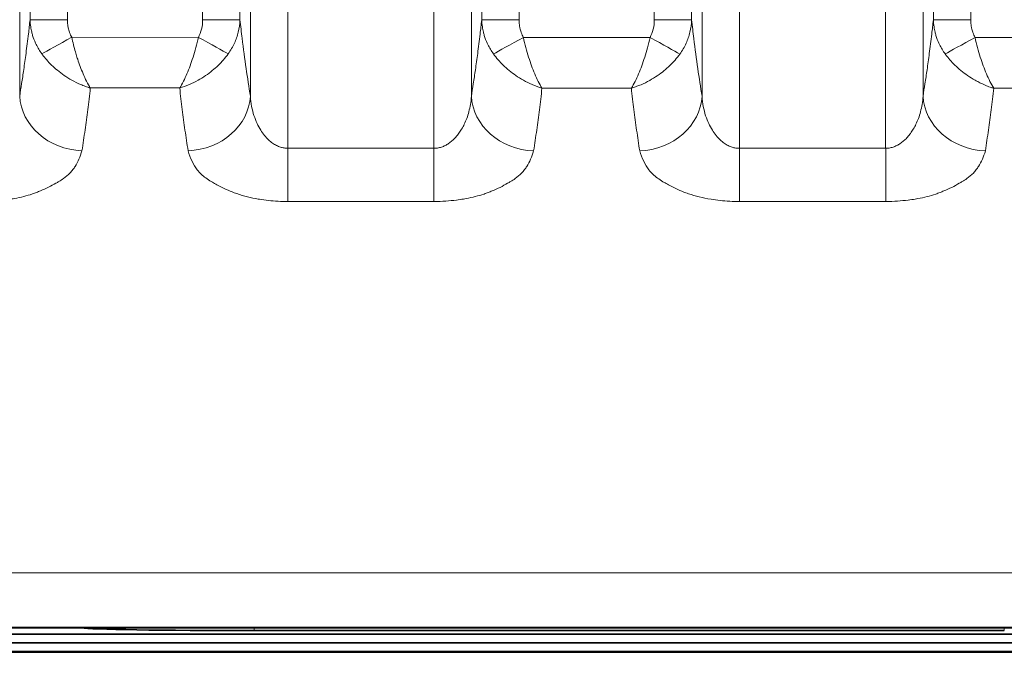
# Model space of a CAD drawing. Header units: millimetres. Extents: x 5 to 415, y 5 to 292.
# Tile 153 of 199: x 363.32 to 371.19, y 138.39 to 143.67. Entities that reach past the tile are written whole.
import ezdxf

# ---------------------------------------------------------------- set-up
doc = ezdxf.new("R2010")
doc.units = ezdxf.units.MM
for name, color, linetype, lineweight in [('Bemaßung (ISO)', 7, 'Continuous', 25), ('Sichtbar (ISO)', 7, 'Continuous', 35), ('Sichtbar schmal (ISO)', 7, 'Continuous', 18)]:
    doc.layers.add(name, color=color, linetype=linetype, lineweight=lineweight)
doc.styles.add('Notiztext (ISO)', font='isocpeur.ttf')
doc.dimstyles.new('Standard (ISO)', dxfattribs={"dimtxt": 3.5, "dimasz": 2.5, "dimexe": 2, "dimexo": 0, "dimgap": 0.762, "dimtad": 1, "dimtoh": 1, "dimdec": 8, "dimdsep": 46, "dimtxsty": 'Notiztext (ISO)', "dimcen": 0.09, "dimdle": 10, "dimclrd": 256, "dimclre": 256, "dimclrt": 256, "dimadec": 6, "dimazin": 2, "dimtfac": 0.514286, "dimtdec": 3, "dimtmove": 0, "dimatfit": 3, "dimfxl": 1, "dimtolj": 1, "dimlwd": -1, "dimlwe": -1, "dimarcsym": 0})

# ---------------------------------------------------------------- blocks, each defined once
blk = doc.blocks.new('*D10')
at = {"layer": 'Bemaßung (ISO)', "transparency": 16777216}
for p, q in [((283.6925, 148.9682), (283.6925, 123.4255)), ((378.6925, 148.9682), (378.6925, 123.4255)), ((286.1925, 125.4255), (376.1925, 125.4255))]:
    blk.add_line(p, q, dxfattribs=at)
for points in [[(286.1925, 125.8422), (286.1925, 125.0088), (283.6925, 125.4255)], [(376.1925, 125.8422), (376.1925, 125.0088), (378.6925, 125.4255)]]:
    blk.add_solid(points, dxfattribs=at)
at = {"layer": 'Defpoints', "color": 0, "transparency": 16777216}
for p in [(283.6925, 148.9682), (378.6925, 148.9682), (378.6925, 125.4255)]:
    blk.add_point(p, dxfattribs=at)
at = {"layer": 'Bemaßung (ISO)', "transparency": 16777216, "insert": (329.0925, 129.6875), "char_height": 3.5, "attachment_point": 1, "style": 'Notiztext (ISO)'}
blk.add_mtext('\\A1;95', dxfattribs=at)

msp = doc.modelspace()

# ---------------------------------------------------------------- linework, layer by layer
at = {"layer": 'Sichtbar (ISO)'}
for p, q in [((358.26780473, 138.80769203), (378.1172536, 138.80769203)), ((365.19237099, 138.7853986), (371.19269356, 138.7853986)), ((358.41749471, 138.75624853), (377.96758422, 138.75624854)), ((378.11727323, 138.68899759), (358.26777333, 138.68899759)), ((379.84253946, 138.61792121), (336.69253235, 138.61791885))]:
    msp.add_line(p, q, dxfattribs=at)
msp.add_ellipse((365.19253235, 138.8094866), major_axis=(-1.38, 0), ratio=0.0174550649, start_param=0.0745695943, end_param=1.5706794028, dxfattribs=at)
msp.add_open_spline([(331.19253342, 138.61267006), (339.30086681, 138.61266948), (347.40920021, 138.61267296), (363.62586693, 138.61268002), (371.73420026, 138.61267461), (379.84253359, 138.61268686)], degree=3, knots=[-4.8650107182, -4.8650107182, -4.8650107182, -4.8650107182, -2.4325106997, -2.4325106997, -0.0000107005, -0.0000107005, -0.0000107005, -0.0000107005], dxfattribs=at)
at = {"layer": 'Sichtbar schmal (ISO)'}
for p, q in [((365.46046975, 163.62427926), (365.46047747, 142.64148762)), ((366.6306561, 163.62427936), (366.63064825, 142.64133923)), ((369.07341468, 163.6242789), (369.07338283, 142.64082371)), ((370.24360667, 163.62427934), (370.24364624, 142.64092924)), ((363.31656399, 143.05805632), (363.31656423, 163.20860289)), ((365.16161072, 163.20860142), (365.16161098, 143.0579988)), ((366.92951456, 143.05747013), (366.9295148, 163.20860289)), ((368.77456129, 163.20860142), (368.77456155, 143.0571966)), ((370.54246513, 143.05760013), (370.54246537, 163.20860289)), ((363.39937929, 162.62695469), (363.39937926, 143.66895603)), ((363.69823771, 162.62695444), (363.69823774, 143.66895602)), ((364.77993749, 143.66888617), (364.77993812, 162.62695444)), ((365.07879568, 143.66888587), (365.07879567, 162.62695349)), ((367.01232986, 162.62695469), (367.01232983, 143.66806244)), ((367.31118828, 162.62695444), (367.31118831, 143.66806242)), ((368.39288793, 143.66778845), (368.39288869, 162.62695444)), ((368.69174624, 143.66778813), (368.69174624, 162.62695349)), ((370.62528043, 162.62695469), (370.6252804, 143.66827601)), ((370.92413885, 162.62695444), (370.92413888, 143.668276)), ((363.69823774, 143.66895602), (363.39937929, 143.66895602)), ((365.07879567, 143.66888617), (364.77993749, 143.66888617)), ((367.31118831, 143.66806242), (367.01232986, 143.66806242)), ((368.69174624, 143.66778844), (368.39288793, 143.66778844)), ((370.92413888, 143.668276), (370.62528043, 143.668276)), ((363.7325393, 143.52813116), (364.7456054, 143.52800632)), ((367.34545168, 143.5273222), (368.35855482, 143.52692442)), ((370.95851338, 143.52732349), (371.97158891, 143.52823202)), ((363.88150228, 143.12323434), (364.59660561, 143.12314623)), ((367.49431011, 143.12234164), (368.20944752, 143.12204057)), ((371.10784461, 143.122525), (371.82291903, 143.1232169)), ((365.4604785, 142.64148762), (365.4604245, 142.21533289)), ((366.63064825, 142.64133923), (365.46047747, 142.64148762)), ((366.63064664, 142.64133923), (366.63059264, 142.2152002)), ((369.07337145, 142.64082315), (369.07341009, 142.21465854)), ((370.24364624, 142.64092786), (369.07337523, 142.64082318)), ((370.24366697, 142.6409288), (370.2437056, 142.2147721)), ((365.4604861, 142.21533383), (366.63060884, 142.2152013)), ((369.07338007, 142.21465932), (370.24375429, 142.21477208)), ((365.19237099, 138.7853986), (365.19237446, 138.80769203)), ((371.19269008, 138.80769203), (371.19269356, 138.7853986))]:
    msp.add_line(p, q, dxfattribs=at)
for centre, major_axis, ratio, start_param, end_param in [((364.56480317, 143.6957549), (0.0560378, -0.26560844), 0.7820076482, 0.7345321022, 1.3073058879), ((368.17847432, 143.69437055), (0.05519355, -0.2651838), 0.7812996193, 0.7367042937, 1.3104901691), ((363.73238575, 143.52841255), (-0.26242648, -0.14536936), 0.0010685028, 0.4280202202, 1.5707895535), ((364.74559175, 143.52798228), (-0.26244984, 0.1453275), 0.0000921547, 3.5697888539, 4.7123779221), ((367.34534504, 143.5275195), (0.26248326, 0.14526697), 0.0007475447, 3.5693928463, 4.7123813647), ((368.35854268, 143.52690008), (-0.26244042, 0.14534451), 0.000090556, 3.5697240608, 4.7123824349), ((370.95836987, 143.52758374), (-0.26233191, -0.14553997), 0.0009906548, 0.4283401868, 1.5707937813), ((363.8146614, 143.0580565), (-0.49393397, 0.07764815), 0.871256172, 0.1785127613, 1.7068766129), ((364.66351363, 143.05799913), (0.49393284, 0.07765532), 0.8712729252, 4.5761747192, 6.1046589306), ((367.42761197, 143.0574703), (-0.49392651, 0.07769559), 0.8713843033, 0.1785964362, 1.7067534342), ((368.2764642, 143.05719696), (0.49392554, 0.07770174), 0.8713983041, 4.5758802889, 6.1045769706), ((371.04056254, 143.05760027), (-0.49392665, 0.07769469), 0.8713820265, 0.1785947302, 1.7077504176)]:
    msp.add_ellipse(centre, major_axis=major_axis, ratio=ratio, start_param=start_param, end_param=end_param, dxfattribs=at)
for points, knots in [([(363.39937929, 143.66895604), (363.39527693, 143.63032565), (363.39107045, 143.59282374), (363.38677378, 143.55633769), (363.38041959, 143.50237972), (363.37386817, 143.45064347), (363.36716755, 143.40058058), (363.36119073, 143.35592548), (363.3550952, 143.31260174), (363.34891197, 143.27017026), (363.34336479, 143.23210351), (363.33774703, 143.1947549), (363.33207872, 143.15779662), (363.32694383, 143.12431636), (363.32176746, 143.09115641), (363.31656399, 143.05805647)], [0.00000001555, 0.00000001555, 0.00000001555, 0.00000001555, 0.16519448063, 0.16519448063, 0.16519448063, 0.40949492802, 0.40949492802, 0.40949492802, 0.62740606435, 0.62740606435, 0.62740606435, 0.82290173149, 0.82290173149, 0.82290173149, 1, 1, 1, 1]), ([(363.39937921, 143.66895603), (363.40002132, 143.64965364), (363.40183286, 143.63040343), (363.40472604, 143.61158504), (363.40686198, 143.59769209), (363.40958364, 143.58403487), (363.41280036, 143.57075882), (363.41501368, 143.56162398), (363.41745893, 143.55267072), (363.42013348, 143.54384459), (363.42661108, 143.52246828), (363.43439834, 143.50182865), (363.44385871, 143.48122987), (363.44531292, 143.47806352), (363.44680721, 143.47489875), (363.44834136, 143.47173759), (363.46090856, 143.44584253), (363.47620732, 143.4202261), (363.49369743, 143.39604067)], [0.00000006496, 0.00000006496, 0.00000006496, 0.00000006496, 0.19176209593, 0.19176209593, 0.19176209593, 0.33333333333, 0.33333333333, 0.33333333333, 0.4307440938, 0.4307440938, 0.4307440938, 0.66666666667, 0.66666666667, 0.66666666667, 0.70293153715, 0.70293153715, 0.70293153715, 1, 1, 1, 1]), ([(363.7325393, 143.52813116), (363.72592421, 143.54008449), (363.7202205, 143.55287404), (363.7153392, 143.56661788), (363.71501397, 143.56753361), (363.71469246, 143.56845364), (363.71437466, 143.56937802), (363.7106358, 143.58025335), (363.707399, 143.59171659), (363.70485172, 143.60363926), (363.70393294, 143.60793963), (363.70310362, 143.612299), (363.70237138, 143.6167089), (363.70117032, 143.62394223), (363.70023495, 143.63131713), (363.69955878, 143.63884015), (363.6986798, 143.6486196), (363.69823775, 143.65864938), (363.69823774, 143.66895602)], [0, 0, 0, 0, 0.31251105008, 0.31251105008, 0.31251105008, 0.33333333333, 0.33333333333, 0.33333333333, 0.57830729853, 0.57830729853, 0.57830729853, 0.66666666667, 0.66666666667, 0.66666666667, 0.81159816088, 0.81159816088, 0.81159816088, 0.99999997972, 0.99999997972, 0.99999997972, 0.99999997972]), ([(364.9843501, 143.3957867), (365.00415883, 143.42315727), (365.02105824, 143.45225679), (365.03437583, 143.48127939), (365.04769341, 143.51030198), (365.05770596, 143.53913607), (365.06528561, 143.5703211), (365.07286526, 143.60150613), (365.07767005, 143.63508107), (365.07879567, 143.66888571)], [0, 0, 0, 0, 0.3333333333, 0.3333333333, 0.3333333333, 0.6666666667, 0.6666666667, 0.6666666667, 1, 1, 1, 1]), ([(365.16161097, 143.05799867), (365.15017366, 143.13074719), (365.13886684, 143.20381505), (365.12784477, 143.27986396), (365.11678946, 143.35614218), (365.10602062, 143.43541946), (365.0957251, 143.52013003), (365.08991996, 143.56789416), (365.0842653, 143.6173857), (365.07879567, 143.66888571)], [0, 0, 0, 0, 0.3893221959, 0.3893221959, 0.3893221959, 0.7798183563, 0.7798183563, 0.7798183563, 1, 1, 1, 1]), ([(367.01232986, 143.66806245), (367.00819442, 143.62913141), (367.00395308, 143.59134837), (366.99962017, 143.55459735), (366.99327399, 143.50077015), (366.98673135, 143.44915682), (366.98004008, 143.39921055), (366.97407182, 143.35466111), (366.96798531, 143.31143794), (366.96181142, 143.26910343), (366.95627277, 143.23112469), (366.9506638, 143.19386115), (366.94500445, 143.15698627), (366.93987772, 143.12358178), (366.93470966, 143.09049624), (366.92951456, 143.05747027)], [0.00000001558, 0.00000001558, 0.00000001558, 0.00000001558, 0.16653682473, 0.16653682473, 0.16653682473, 0.41045408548, 0.41045408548, 0.41045408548, 0.6280154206, 0.6280154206, 0.6280154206, 0.8231920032, 0.8231920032, 0.8231920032, 1, 1, 1, 1]), ([(367.01232978, 143.66806244), (367.01297085, 143.64878835), (367.01477793, 143.62956625), (367.01766361, 143.61077442), (367.01979853, 143.59687158), (367.02252005, 143.58320465), (367.02573731, 143.56991943), (367.0279455, 143.56080104), (367.03038478, 143.55186359), (367.03305255, 143.54305283), (367.03952533, 143.52167541), (367.04730773, 143.5010348), (367.05676351, 143.48043389), (367.05821324, 143.47727542), (367.05970287, 143.47411849), (367.06123216, 143.4709651), (367.07378866, 143.44507379), (367.08907584, 143.41945778), (367.10656176, 143.39526261)], [0.00000006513, 0.00000006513, 0.00000006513, 0.00000006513, 0.19158918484, 0.19158918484, 0.19158918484, 0.33333333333, 0.33333333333, 0.33333333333, 0.4306203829, 0.4306203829, 0.4306203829, 0.66666666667, 0.66666666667, 0.66666666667, 0.7028566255, 0.7028566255, 0.7028566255, 0.99999980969, 0.99999980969, 0.99999980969, 0.99999980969]), ([(367.34545168, 143.5273222), (367.33884223, 143.53927302), (367.33314388, 143.55205889), (367.32826788, 143.56579762), (367.32794285, 143.56671344), (367.32762155, 143.56763354), (367.32730396, 143.56855799), (367.32356899, 143.57943007), (367.32033608, 143.59088928), (367.3177922, 143.60280568), (367.31687482, 143.60710298), (367.3160468, 143.61145896), (367.3153157, 143.6158651), (367.31411554, 143.62309813), (367.31318113, 143.63047194), (367.3125059, 143.6379932), (367.31162918, 143.64775876), (367.31118832, 143.65777294), (367.31118831, 143.66806242)], [0, 0, 0, 0, 0.31250209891, 0.31250209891, 0.31250209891, 0.33333333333, 0.33333333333, 0.33333333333, 0.57831957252, 0.57831957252, 0.57831957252, 0.66666666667, 0.66666666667, 0.66666666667, 0.81169548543, 0.81169548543, 0.81169548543, 0.99999997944, 0.99999997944, 0.99999997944, 0.99999997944]), ([(368.59729935, 143.39468498), (368.61710921, 143.42205685), (368.63400871, 143.45115672), (368.64732641, 143.48017964), (368.66064412, 143.50920256), (368.67065675, 143.53803696), (368.6782364, 143.56922236), (368.68581606, 143.60040776), (368.69062077, 143.63398315), (368.69174624, 143.66778797)], [0, 0, 0, 0, 0.3333333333, 0.3333333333, 0.3333333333, 0.6666666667, 0.6666666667, 0.6666666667, 1, 1, 1, 1]), ([(368.77456154, 143.05719645), (368.76312639, 143.12988667), (368.75182174, 143.20289533), (368.74080181, 143.27888513), (368.72974898, 143.35510175), (368.71898258, 143.43431734), (368.70868946, 143.51896701), (368.70287938, 143.56674859), (368.69722009, 143.61626156), (368.69174624, 143.66778797)], [0, 0, 0, 0, 0.3892364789, 0.3892364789, 0.3892364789, 0.7796347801, 0.7796347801, 0.7796347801, 1, 1, 1, 1]), ([(370.62528043, 143.66827602), (370.62112392, 143.6291353), (370.61686036, 143.59115518), (370.61250428, 143.55421762), (370.60616341, 143.50045004), (370.59962652, 143.44889152), (370.59294128, 143.39899654), (370.58697856, 143.35449399), (370.58089782, 143.31131484), (370.57472987, 143.26902253), (370.56919664, 143.23108237), (370.56359322, 143.19385591), (370.5579395, 143.15701753), (370.55281789, 143.12364629), (370.54765501, 143.09059351), (370.54246513, 143.05760032)], [0.00000001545, 0.00000001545, 0.00000001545, 0.00000001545, 0.16739894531, 0.16739894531, 0.16739894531, 0.41107058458, 0.41107058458, 0.41107058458, 0.62840731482, 0.62840731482, 0.62840731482, 0.82337876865, 0.82337876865, 0.82337876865, 1, 1, 1, 1]), ([(370.62528035, 143.66827601), (370.62592433, 143.64891706), (370.62774466, 143.62961049), (370.63065261, 143.61073932), (370.63279076, 143.5968637), (370.63551307, 143.58322385), (370.63872903, 143.56996467), (370.640952, 143.56079951), (370.64340836, 143.55181738), (370.64609549, 143.54296324), (370.65258284, 143.52158733), (370.66037983, 143.50094844), (370.66985083, 143.48035032), (370.67131248, 143.47717144), (370.67281455, 143.47399416), (370.67435683, 143.47082052), (370.68694742, 143.44491202), (370.70227398, 143.41928274), (370.71979785, 143.39508442)], [0.00000006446, 0.00000006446, 0.00000006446, 0.00000006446, 0.19209180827, 0.19209180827, 0.19209180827, 0.33333333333, 0.33333333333, 0.33333333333, 0.43096396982, 0.43096396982, 0.43096396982, 0.66666666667, 0.66666666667, 0.66666666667, 0.70304225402, 0.70304225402, 0.70304225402, 1, 1, 1, 1]), ([(370.95851338, 143.52732349), (370.95188851, 143.53927676), (370.94616497, 143.55207006), (370.94127326, 143.5658144), (370.94095371, 143.56671224), (370.94063778, 143.56761418), (370.94032547, 143.56852028), (370.93657095, 143.57941312), (370.93332763, 143.59089389), (370.93077281, 143.60285519), (370.92986182, 143.60712032), (370.92903822, 143.61144586), (370.92830925, 143.61582476), (370.9271002, 143.62308748), (370.92615532, 143.63050202), (370.92547166, 143.63807392), (370.92458713, 143.64787045), (370.92413889, 143.65793048), (370.92413888, 143.668276)], [0, 0, 0, 0, 0.31289377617, 0.31289377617, 0.31289377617, 0.33333333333, 0.33333333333, 0.33333333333, 0.57904967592, 0.57904967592, 0.57904967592, 0.66666666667, 0.66666666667, 0.66666666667, 0.81198575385, 0.81198575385, 0.81198575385, 0.99999998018, 0.99999998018, 0.99999998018, 0.99999998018]), ([(363.88150228, 143.12323513), (363.87100286, 143.1397032), (363.86093819, 143.15786653), (363.85120716, 143.17720975), (363.84158384, 143.19633887), (363.83230332, 143.21659917), (363.82351257, 143.23729678), (363.81562659, 143.25586411), (363.80812821, 143.27475975), (363.80086599, 143.29422605), (363.79382676, 143.31309458), (363.78700888, 143.33250506), (363.78038068, 143.35286132), (363.77851625, 143.3585873), (363.7766673, 143.36438901), (363.77483525, 143.37027701), (363.77072459, 143.38348818), (363.76669458, 143.39712476), (363.76273143, 143.41109425), (363.75741349, 143.42983914), (363.75221532, 143.44918067), (363.74713809, 143.46890231), (363.74213254, 143.48834557), (363.73724467, 143.50815614), (363.7325393, 143.52813116)], [0.0000000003, 0.0000000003, 0.0000000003, 0.0000000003, 0.16759423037, 0.16759423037, 0.16759423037, 0.33333333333, 0.33333333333, 0.33333333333, 0.48201387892, 0.48201387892, 0.48201387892, 0.62612881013, 0.62612881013, 0.62612881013, 0.66666666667, 0.66666666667, 0.66666666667, 0.75762331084, 0.75762331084, 0.75762331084, 0.87967305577, 0.87967305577, 0.87967305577, 1, 1, 1, 1]), ([(364.7456054, 143.52800632), (364.7325301, 143.47255809), (364.71830574, 143.41838993), (364.70323197, 143.36999735), (364.6881582, 143.32160476), (364.67223501, 143.27877408), (364.65456376, 143.23718648), (364.63689285, 143.19559968), (364.61747403, 143.15588754), (364.59660681, 143.12314363)], [0, 0, 0, 0, 0.33333333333, 0.33333333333, 0.33333333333, 0.66666666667, 0.66666666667, 0.66666666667, 0.99999359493, 0.99999359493, 0.99999359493, 0.99999359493]), ([(367.49430977, 143.12233826), (367.47346048, 143.155061), (367.45406227, 143.1947421), (367.43639564, 143.23636379), (367.41872892, 143.27798569), (367.40279356, 143.32093018), (367.38773166, 143.36936648), (367.37266975, 143.41780278), (367.3584814, 143.47193999), (367.34545168, 143.5273222)], [0.00000176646, 0.00000176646, 0.00000176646, 0.00000176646, 0.33333333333, 0.33333333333, 0.33333333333, 0.66666666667, 0.66666666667, 0.66666666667, 1, 1, 1, 1]), ([(368.35855482, 143.52692442), (368.34547411, 143.47148289), (368.33124153, 143.41731615), (368.31615968, 143.36892052), (368.30107783, 143.32052489), (368.28514662, 143.27768663), (368.26746092, 143.23609194), (368.24977524, 143.1944973), (368.23033532, 143.1547797), (368.20944772, 143.12204229)], [0, 0, 0, 0, 0.33333333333, 0.33333333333, 0.33333333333, 0.66666666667, 0.66666666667, 0.66666666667, 0.99999963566, 0.99999963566, 0.99999963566, 0.99999963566]), ([(371.10784461, 143.1225295), (371.08690012, 143.15526898), (371.06740846, 143.19499531), (371.04968565, 143.23663164), (371.03196283, 143.27826796), (371.01600942, 143.32119037), (371.00091493, 143.36958009), (370.98582043, 143.41796981), (370.97158468, 143.47203645), (370.95851338, 143.52732349)], [0, 0, 0, 0, 0.3333333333, 0.3333333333, 0.3333333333, 0.6666666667, 0.6666666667, 0.6666666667, 1, 1, 1, 1]), ([(363.49369742, 143.39604067), (363.49601781, 143.39279749), (363.49686798, 143.39164568), (363.49842984, 143.38953089), (363.50930005, 143.3748124), (363.51954196, 143.36238464), (363.53068344, 143.34962948), (363.5433307, 143.33515046), (363.55726534, 143.32034054), (363.57166128, 143.30628947), (363.58670543, 143.29160571), (363.60221891, 143.27771125), (363.61831541, 143.26442078), (363.63551428, 143.25022011), (363.65338554, 143.23672457), (363.67168067, 143.22407835), (363.69163568, 143.21028476), (363.71209631, 143.19748924), (363.73305546, 143.18581526), (363.75606319, 143.17300026), (363.77965012, 143.16157023), (363.80302652, 143.15133275), (363.81586449, 143.14571048), (363.82867655, 143.14043103), (363.84167776, 143.1356797), (363.84817836, 143.13330403), (363.85472647, 143.13106101), (363.86134927, 143.1289784), (363.86466068, 143.1279371), (363.86799075, 143.12693596), (363.87134283, 143.12597885), (363.87301887, 143.12550029), (363.87470041, 143.12503275), (363.87638786, 143.12457672), (363.87723159, 143.12434871), (363.87807679, 143.12412358), (363.87892352, 143.1239014), (363.87934689, 143.12379031), (363.87977064, 143.12367995), (363.88019477, 143.12357034), (363.88040684, 143.12351554), (363.88061901, 143.12346092), (363.88083127, 143.12340649), (363.8809374, 143.12337927), (363.88104356, 143.1233521), (363.88114974, 143.12332498), (363.88120283, 143.12331142), (363.88125592, 143.12329787), (363.88130903, 143.12328434), (363.88133558, 143.12327757), (363.88136213, 143.1232708), (363.88138868, 143.12326404), (363.88140196, 143.12326066), (363.88141524, 143.12325728), (363.88142852, 143.1232539), (363.8814418, 143.12325052), (363.88145122, 143.12324811), (363.88150228, 143.12323513)], [0, 0, 0, 0, 0.0154503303, 0.0154503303, 0.0154503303, 0.1229811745, 0.1229811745, 0.1229811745, 0.2450448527, 0.2450448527, 0.2450448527, 0.3726046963, 0.3726046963, 0.3726046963, 0.5089005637, 0.5089005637, 0.5089005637, 0.6575623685, 0.6575623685, 0.6575623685, 0.8207545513, 0.8207545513, 0.8207545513, 0.9103772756, 0.9103772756, 0.9103772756, 0.9551886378, 0.9551886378, 0.9551886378, 0.9775943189, 0.9775943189, 0.9775943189, 0.9887971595, 0.9887971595, 0.9887971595, 0.9943985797, 0.9943985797, 0.9943985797, 0.9971992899, 0.9971992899, 0.9971992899, 0.9985996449, 0.9985996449, 0.9985996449, 0.9992998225, 0.9992998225, 0.9992998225, 0.9996499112, 0.9996499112, 0.9996499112, 0.9998249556, 0.9998249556, 0.9998249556, 0.9999124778, 0.9999124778, 0.9999124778, 1, 1, 1, 1]), ([(364.59660896, 143.12315387), (364.62252902, 143.13068808), (364.64840621, 143.13992625), (364.6740355, 143.15083659), (364.69734829, 143.16076081), (364.72045591, 143.17207283), (364.74311575, 143.18466167), (364.76384952, 143.19618047), (364.78420891, 143.20876699), (364.80403279, 143.22233804), (364.82234408, 143.23487361), (364.84019818, 143.24824952), (364.85745336, 143.26238384), (364.873566, 143.27558226), (364.88915638, 143.28944209), (364.90410392, 143.30388495), (364.9186163, 143.31790735), (364.93252274, 143.33247924), (364.94571422, 143.34752277), (364.95941251, 143.36314427), (364.97233859, 143.37927527), (364.98434995, 143.39578693)], [0, 0, 0, 0, 0.17700799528, 0.17700799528, 0.17700799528, 0.33801715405, 0.33801715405, 0.33801715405, 0.48534057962, 0.48534057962, 0.48534057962, 0.6214230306, 0.6214230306, 0.6214230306, 0.74849489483, 0.74849489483, 0.74849489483, 0.87186742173, 0.87186742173, 0.87186742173, 0.99997980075, 0.99997980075, 0.99997980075, 0.99997980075]), ([(367.10656166, 143.3952624), (367.10659001, 143.39522338), (367.11809465, 143.37938738), (367.14273167, 143.3484856), (367.18450789, 143.30431132), (367.23167825, 143.26198539), (367.28566426, 143.22117949), (367.34751206, 143.18262238), (367.41796937, 143.14790018), (367.46806223, 143.12997313), (367.49430731, 143.12234448)], [0.00000007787, 0.00000007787, 0.00000007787, 0.00000007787, 0.00014349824, 0.12293851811, 0.24501191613, 0.37258859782, 0.50890340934, 0.65758150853, 0.82078749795, 1, 1, 1, 1]), ([(368.20944714, 143.12204106), (368.20949191, 143.12205404), (368.23540802, 143.12957205), (368.28482234, 143.14720175), (368.35449046, 143.18129654), (368.41592088, 143.2192661), (368.46979013, 143.25961617), (368.51722467, 143.30178111), (368.55990591, 143.34650024), (368.58528544, 143.37817074), (368.59729919, 143.39468523)], [0.0000000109, 0.0000000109, 0.0000000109, 0.0000000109, 0.00002666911, 0.17702744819, 0.33803404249, 0.48535543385, 0.62143669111, 0.748506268, 0.87187380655, 0.99997831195, 0.99997831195, 0.99997831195, 0.99997831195]), ([(370.71979785, 143.39508442), (370.72178721, 143.39231187), (370.72218807, 143.39177375), (370.72337628, 143.39015707), (370.73432755, 143.37525673), (370.74517427, 143.36200893), (370.75681391, 143.34869807), (370.76962117, 143.33405193), (370.78346021, 143.31938378), (370.79782355, 143.30538004), (370.81283325, 143.29074612), (370.82839652, 143.27681612), (370.84450656, 143.26353885), (370.86172048, 143.24935182), (370.87956084, 143.23591481), (370.89789976, 143.22322809), (370.91790395, 143.20938936), (370.93850322, 143.19645588), (370.9593018, 143.1850011), (370.96876132, 143.17979129), (370.9782635, 143.17488231), (370.98786147, 143.17012998), (371.00143027, 143.16341154), (371.0151922, 143.15700288), (371.02928757, 143.15056028), (371.04250676, 143.14451816), (371.05598789, 143.13847366), (371.06923212, 143.13347999), (371.07585424, 143.13098315), (371.08241772, 143.12874604), (371.08886583, 143.12688391), (371.09208989, 143.12595285), (371.09528518, 143.12511537), (371.0984451, 143.12438503), (371.10002506, 143.12401986), (371.10159618, 143.12368148), (371.10315768, 143.12337152), (371.10393842, 143.12321654), (371.10471676, 143.12306866), (371.1054926, 143.1229281), (371.10588051, 143.12285782), (371.10626781, 143.12278936), (371.10665446, 143.12272276), (371.10684779, 143.12268946), (371.10704095, 143.12265663), (371.10723396, 143.12262426), (371.10733046, 143.12260807), (371.10742693, 143.122592), (371.10752335, 143.12257605), (371.10757156, 143.12256807), (371.10761976, 143.12256013), (371.10766795, 143.12255221), (371.10769205, 143.12254825), (371.10771614, 143.1225443), (371.10774023, 143.12254036), (371.10776432, 143.12253641), (371.10777199, 143.12253516), (371.10784461, 143.1225233)], [0, 0, 0, 0, 0.0120355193, 0.0120355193, 0.0120355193, 0.1229619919, 0.1229619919, 0.1229619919, 0.2450160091, 0.2450160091, 0.2450160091, 0.3725625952, 0.3725625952, 0.3725625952, 0.5088487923, 0.5088487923, 0.5088487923, 0.6575104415, 0.6575104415, 0.6575104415, 0.7251240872, 0.7251240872, 0.7251240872, 0.8207105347, 0.8207105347, 0.8207105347, 0.9103552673, 0.9103552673, 0.9103552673, 0.9551776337, 0.9551776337, 0.9551776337, 0.9775888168, 0.9775888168, 0.9775888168, 0.9887944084, 0.9887944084, 0.9887944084, 0.9943972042, 0.9943972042, 0.9943972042, 0.9971986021, 0.9971986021, 0.9971986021, 0.9985993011, 0.9985993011, 0.9985993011, 0.9992996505, 0.9992996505, 0.9992996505, 0.9996498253, 0.9996498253, 0.9996498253, 0.9998249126, 0.9998249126, 0.9998249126, 1, 1, 1, 1]), ([(363.88150228, 143.1232358), (363.87504251, 143.06333706), (363.86820572, 143.00535498), (363.86124143, 142.95002675), (363.85427714, 142.89469852), (363.84718534, 142.84191867), (363.83946075, 142.78765098), (363.83173615, 142.73338329), (363.82337877, 142.67773676), (363.8146428, 142.62115804)], [0.00000000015, 0.00000000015, 0.00000000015, 0.00000000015, 0.33333333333, 0.33333333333, 0.33333333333, 0.66666666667, 0.66666666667, 0.66666666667, 1, 1, 1, 1]), ([(364.66347306, 142.62109), (364.65489035, 142.67662403), (364.64663333, 142.73151752), (364.63883386, 142.78622455), (364.63103439, 142.84093158), (364.62369247, 142.89541943), (364.61665968, 142.95130403), (364.60962689, 143.00718863), (364.60290324, 143.06450442), (364.59660561, 143.12314688)], [0, 0, 0, 0, 0.3333333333, 0.3333333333, 0.3333333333, 0.6666666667, 0.6666666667, 0.6666666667, 1, 1, 1, 1]), ([(367.49431011, 143.12234337), (367.4878624, 143.0624636), (367.48103415, 143.00450559), (367.47407356, 142.94920539), (367.46711297, 142.89390519), (367.46002, 142.84115712), (367.45229556, 142.7869192), (367.44457112, 142.73268129), (367.43621525, 142.67706282), (367.42748014, 142.62051144)], [0, 0, 0, 0, 0.3333333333, 0.3333333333, 0.3333333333, 0.6666666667, 0.6666666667, 0.6666666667, 1, 1, 1, 1]), ([(368.27632756, 142.62022103), (368.26774252, 142.67572769), (368.25948343, 142.73059344), (368.25168278, 142.78527161), (368.24388213, 142.83994978), (368.23653991, 142.89440745), (368.22950608, 142.95026605), (368.22247226, 143.00612464), (368.21574685, 143.06341899), (368.20944765, 143.12203917)], [0, 0, 0, 0, 0.3333333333, 0.3333333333, 0.3333333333, 0.6666666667, 0.6666666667, 0.6666666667, 1, 1, 1, 1]), ([(371.10784461, 143.12252394), (371.10137433, 143.06262848), (371.09453114, 143.00465423), (371.08756346, 142.94934792), (371.08059579, 142.89404161), (371.07350373, 142.84129676), (371.06577401, 142.78705534), (371.05804429, 142.73281391), (371.04967681, 142.6771858), (371.04092873, 142.62062416)], [0, 0, 0, 0, 0.3333333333, 0.3333333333, 0.3333333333, 0.6666666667, 0.6666666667, 0.6666666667, 1, 1, 1, 1]), ([(365.46047747, 142.64148784), (365.450801, 142.64149006), (365.43129482, 142.6430428), (365.40153993, 142.65019101), (365.37075342, 142.66285008), (365.33873846, 142.6821225), (365.3060965, 142.708892), (365.2736233, 142.74392133), (365.24233714, 142.787812), (365.21348516, 142.84107122), (365.18863527, 142.90413961), (365.16979151, 142.97732523), (365.16325514, 143.03012121), (365.16161099, 143.05799894)], [0.00000211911, 0.00000211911, 0.00000211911, 0.00000211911, 0.05968028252, 0.1202561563, 0.18606146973, 0.25771897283, 0.33611912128, 0.42190224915, 0.51597843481, 0.61945245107, 0.73360101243, 0.85995665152, 0.99999964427, 0.99999964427, 0.99999964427, 0.99999964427]), ([(366.92951454, 143.05746993), (366.92821164, 143.03538652), (366.92357016, 142.9933184), (366.91085804, 142.93408622), (366.89412835, 142.88154748), (366.87454645, 142.83545516), (366.85305512, 142.79545461), (366.8302421, 142.76093638), (366.80630396, 142.73116961), (366.78117944, 142.7055796), (366.75479148, 142.68395844), (366.72709153, 142.66635052), (366.69763002, 142.65277526), (366.66537424, 142.64356203), (366.64261741, 142.64133408), (366.63064825, 142.6413397)], [0, 0, 0, 0, 0.1109728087, 0.21222616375, 0.30502484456, 0.38987712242, 0.46744437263, 0.53900988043, 0.60630028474, 0.67105094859, 0.73452350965, 0.79713263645, 0.85979720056, 0.92616633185, 0.99999668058, 0.99999668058, 0.99999668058, 0.99999668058]), ([(369.07337146, 142.64082481), (369.06372086, 142.64083037), (369.04424068, 142.64238404), (369.01451093, 142.64952483), (368.98373228, 142.66217696), (368.95172363, 142.68143859), (368.91908495, 142.70819413), (368.88661097, 142.74320764), (368.85531984, 142.78708178), (368.82645947, 142.84032441), (368.80159931, 142.90337614), (368.78274596, 142.97654413), (368.77620628, 143.02932649), (368.77456156, 143.05719674)], [0, 0, 0, 0, 0.05955084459, 0.12012283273, 0.18592338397, 0.25757639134, 0.33597541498, 0.42176300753, 0.51585043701, 0.61934324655, 0.73351883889, 0.85991096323, 0.99999961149, 0.99999961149, 0.99999961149, 0.99999961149]), ([(370.54246512, 143.05759989), (370.54116174, 143.03550835), (370.53651802, 142.99342106), (370.52380053, 142.93415158), (370.5070655, 142.88157131), (370.48747886, 142.8354347), (370.46598335, 142.79538841), (370.44316664, 142.76082432), (370.41922558, 142.73101266), (370.39409971, 142.70537958), (370.36771256, 142.68371728), (370.3400163, 142.66606975), (370.31056168, 142.65245472), (370.27833765, 142.64320493), (370.25561042, 142.64094437), (370.24366697, 142.6409293)], [0, 0, 0, 0, 0.1110030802, 0.212281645, 0.3051021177, 0.3899752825, 0.4675630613, 0.5391487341, 0.6064576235, 0.6712229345, 0.73470381, 0.7973150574, 0.8599725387, 0.9263270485, 1, 1, 1, 1]), ([(363.01775241, 142.21543896), (363.05031698, 142.21598584), (363.08213495, 142.21736784), (363.11297243, 142.21954596), (363.14193303, 142.22159151), (363.1700317, 142.22434068), (363.19714034, 142.22770423), (363.21677395, 142.2301403), (363.23588616, 142.23289967), (363.25442983, 142.23594599), (363.26120185, 142.23705848), (363.26788815, 142.23821788), (363.27450021, 142.23942352), (363.29999979, 142.24407313), (363.32441609, 142.24939397), (363.34836088, 142.25548448), (363.37202339, 142.2615032), (363.39523072, 142.26827923), (363.41834684, 142.27607216), (363.42973387, 142.27991097), (363.44109329, 142.28399839), (363.45244321, 142.28837623), (363.46281276, 142.29237593), (363.47326793, 142.29657431), (363.48368597, 142.30094155), (363.50491067, 142.30983893), (363.52596069, 142.31944741), (363.5460634, 142.32939805), (363.56755823, 142.34003778), (363.5879656, 142.35106427), (363.60678183, 142.36189646), (363.61483485, 142.36653245), (363.62260158, 142.37113135), (363.63006502, 142.37564456), (363.64330406, 142.38365035), (363.65522916, 142.39148726), (363.66630722, 142.39939121), (363.68608664, 142.41350338), (363.70326854, 142.42781672), (363.7190796, 142.44406356), (363.72733355, 142.452545), (363.73518519, 142.4615588), (363.74258815, 142.47138049), (363.74849713, 142.47922008), (363.75426096, 142.48756977), (363.75982324, 142.49637349), (363.77110928, 142.51423647), (363.78154968, 142.53395626), (363.79085459, 142.55519682), (363.79987886, 142.57579674), (363.8078474, 142.59782168), (363.8146428, 142.62115804)], [0, 0, 0, 0, 0.0763559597, 0.0763559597, 0.0763559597, 0.1480645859, 0.1480645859, 0.1480645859, 0.2, 0.2, 0.2, 0.2189664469, 0.2189664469, 0.2189664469, 0.2921111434, 0.2921111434, 0.2921111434, 0.3643935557, 0.3643935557, 0.3643935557, 0.4, 0.4, 0.4, 0.4325309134, 0.4325309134, 0.4325309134, 0.4988061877, 0.4988061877, 0.4988061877, 0.5696710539, 0.5696710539, 0.5696710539, 0.6, 0.6, 0.6, 0.6537991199, 0.6537991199, 0.6537991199, 0.7498552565, 0.7498552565, 0.7498552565, 0.8, 0.8, 0.8, 0.8400251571, 0.8400251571, 0.8400251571, 0.9212372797, 0.9212372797, 0.9212372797, 1, 1, 1, 1]), ([(364.66347306, 142.62109), (364.67253028, 142.59121816), (364.68339334, 142.56347271), (364.69574116, 142.53819136), (364.70830897, 142.5124596), (364.72244601, 142.48930421), (364.73725872, 142.46958082), (364.75686669, 142.44347247), (364.77872973, 142.42344597), (364.80506728, 142.40394921), (364.81817454, 142.39424637), (364.83251654, 142.38468636), (364.84909013, 142.37475855), (364.86029818, 142.36804477), (364.87224734, 142.36108397), (364.88487187, 142.35405865), (364.91016307, 142.33998458), (364.93825002, 142.32568185), (364.96763657, 142.31245937), (364.98885804, 142.30291076), (365.01072621, 142.2939217), (365.03220804, 142.28581529), (365.03889766, 142.28329088), (365.04558995, 142.28086823), (365.05228455, 142.27853907), (365.08102117, 142.2685411), (365.10973281, 142.2602535), (365.13875296, 142.25315221), (365.16666347, 142.24632245), (365.1948754, 142.2405809), (365.22413679, 142.23569939), (365.22737426, 142.23515931), (365.23062507, 142.23463007), (365.23389035, 142.23411158), (365.25736023, 142.23038488), (365.28142427, 142.22713026), (365.30604191, 142.22442348), (365.33123755, 142.22165316), (365.35701415, 142.2194561), (365.38329837, 142.21791649), (365.40858918, 142.21643507), (365.43435229, 142.21556269), (365.46045531, 142.2153346)], [0, 0, 0, 0, 0.09911705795, 0.09911705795, 0.09911705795, 0.2, 0.2, 0.2, 0.33354128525, 0.33354128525, 0.33354128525, 0.4, 0.4, 0.4, 0.44494335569, 0.44494335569, 0.44494335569, 0.5349800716, 0.5349800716, 0.5349800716, 0.6, 0.6, 0.6, 0.62024773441, 0.62024773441, 0.62024773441, 0.70716130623, 0.70716130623, 0.70716130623, 0.7907516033, 0.7907516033, 0.7907516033, 0.8, 0.8, 0.8, 0.86647470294, 0.86647470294, 0.86647470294, 0.93451019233, 0.93451019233, 0.93451019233, 0.99997425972, 0.99997425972, 0.99997425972, 0.99997425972]), ([(366.63062503, 142.21520187), (366.66318191, 142.21574098), (366.69499445, 142.21711477), (366.72582771, 142.21928455), (366.75478655, 142.22132242), (366.78288439, 142.22406389), (366.80999226, 142.22741962), (366.82963097, 142.22985073), (366.84874803, 142.23260525), (366.86729602, 142.23564669), (366.87406287, 142.23675629), (366.88074409, 142.23791272), (366.88735112, 142.23911532), (366.91285099, 142.24375675), (366.93726689, 142.2490693), (366.9612112, 142.25515125), (366.98487316, 142.26116149), (367.00807989, 142.26792876), (367.03119584, 142.27571266), (367.04258649, 142.27954827), (367.0539496, 142.28363257), (367.06530335, 142.28800744), (367.07566838, 142.29200133), (367.08611911, 142.29619363), (367.0965329, 142.30055462), (367.11775631, 142.30944235), (367.13880569, 142.31904093), (367.15890804, 142.32898178), (367.18040179, 142.33961069), (367.20080848, 142.35062645), (367.21962407, 142.36144842), (367.22768543, 142.36608499), (367.2354599, 142.37068448), (367.24293039, 142.37519816), (367.25616001, 142.38319152), (367.26807715, 142.3910165), (367.2791479, 142.39890819), (367.2989289, 142.41300891), (367.31611052, 142.42731006), (367.33192093, 142.44354259), (367.34018009, 142.45202224), (367.34803632, 142.46103442), (367.35544333, 142.47085503), (367.36134803, 142.47868381), (367.3671078, 142.48702168), (367.37266627, 142.49581271), (367.38395257, 142.51366263), (367.39439305, 142.53336851), (367.40369713, 142.55459449), (367.41272061, 142.57518029), (367.42068749, 142.5971905), (367.42748014, 142.62051144)], [0, 0, 0, 0, 0.0763466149, 0.0763466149, 0.0763466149, 0.148051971, 0.148051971, 0.148051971, 0.2, 0.2, 0.2, 0.21895215, 0.21895215, 0.21895215, 0.2920980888, 0.2920980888, 0.2920980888, 0.3643815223, 0.3643815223, 0.3643815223, 0.4, 0.4, 0.4, 0.4325167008, 0.4325167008, 0.4325167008, 0.4987860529, 0.4987860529, 0.4987860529, 0.5696423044, 0.5696423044, 0.5696423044, 0.6, 0.6, 0.6, 0.6537609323, 0.6537609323, 0.6537609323, 0.7498199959, 0.7498199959, 0.7498199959, 0.8, 0.8, 0.8, 0.8400024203, 0.8400024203, 0.8400024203, 0.9212260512, 0.9212260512, 0.9212260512, 1, 1, 1, 1]), ([(368.27632756, 142.62022103), (368.28540467, 142.59035551), (368.29628062, 142.56261843), (368.30863503, 142.53734626), (368.32122155, 142.51159931), (368.33537403, 142.48843459), (368.35019665, 142.46871192), (368.36980939, 142.44261561), (368.39166837, 142.42261264), (368.41799721, 142.40314035), (368.43109824, 142.39345109), (368.4454328, 142.38390484), (368.4619989, 142.37398992), (368.47322469, 142.36727122), (368.48519441, 142.36030399), (368.49784125, 142.35327192), (368.52314222, 142.33920373), (368.55123869, 142.32490642), (368.58062489, 142.31169061), (368.60178947, 142.3021723), (368.62359192, 142.29321106), (368.64500321, 142.28512751), (368.65175772, 142.28257743), (368.6585144, 142.28013136), (368.66527307, 142.27778068), (368.69400918, 142.26778624), (368.72271336, 142.25950379), (368.7517399, 142.25240571), (368.78259465, 142.24486056), (368.81382466, 142.2386352), (368.84649781, 142.23344894), (368.87007386, 142.22970668), (368.89426654, 142.22643727), (368.91902427, 142.22372121), (368.94421479, 142.22095768), (368.96999125, 142.21876649), (368.99626782, 142.21723203), (369.02154455, 142.21575595), (369.04728619, 142.2148879), (369.07335006, 142.21465973)], [0, 0, 0, 0, 0.0990693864, 0.0990693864, 0.0990693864, 0.2, 0.2, 0.2, 0.3335476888, 0.3335476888, 0.3335476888, 0.4, 0.4, 0.4, 0.4450305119, 0.4450305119, 0.4450305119, 0.5351174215, 0.5351174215, 0.5351174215, 0.6, 0.6, 0.6, 0.6204681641, 0.6204681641, 0.6204681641, 0.7074934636, 0.7074934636, 0.7074934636, 0.8, 0.8, 0.8, 0.8667501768, 0.8667501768, 0.8667501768, 0.9346672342, 0.9346672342, 0.9346672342, 1, 1, 1, 1]), ([(370.24376446, 142.2147721), (370.27633926, 142.2153225), (370.30814978, 142.21670814), (370.33899092, 142.21889226), (370.36794147, 142.22094249), (370.39604051, 142.22369769), (370.42315294, 142.2270677), (370.44278969, 142.22950849), (370.46190686, 142.23227275), (370.48045544, 142.2353231), (370.48722476, 142.23643633), (370.4939084, 142.23759638), (370.50051779, 142.2388026), (370.52602399, 142.2434575), (370.55044564, 142.24878337), (370.57439537, 142.25487862), (370.59806554, 142.26090273), (370.62128006, 142.26768405), (370.64440371, 142.27548229), (370.6558048, 142.2793272), (370.66717831, 142.28342117), (370.67854248, 142.28780615), (370.68890648, 142.2918052), (370.69935615, 142.29600267), (370.709769, 142.30036877), (370.73100198, 142.30927173), (370.75206125, 142.3188861), (370.77217368, 142.32884269), (370.79367712, 142.3394879), (370.81409383, 142.35051988), (370.83291959, 142.36135764), (370.84098866, 142.36600292), (370.84877063, 142.370611), (370.85624836, 142.37513312), (370.86947988, 142.38313479), (370.88140009, 142.39096756), (370.89247435, 142.39886642), (370.91226745, 142.4129841), (370.9294609, 142.42730044), (370.94528242, 142.44354573), (370.95355375, 142.45203861), (370.96142139, 142.46106415), (370.96883902, 142.47089862), (370.97474403, 142.47872762), (370.98050406, 142.48706476), (370.98606293, 142.49585419), (370.9973599, 142.51371646), (371.00781014, 142.53343435), (371.0171229, 142.55467166), (371.02615536, 142.57526978), (371.03413008, 142.59729185), (371.04092873, 142.62062416)], [0, 0, 0, 0, 0.0763775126, 0.0763775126, 0.0763775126, 0.1480730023, 0.1480730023, 0.1480730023, 0.2, 0.2, 0.2, 0.2189508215, 0.2189508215, 0.2189508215, 0.2920836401, 0.2920836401, 0.2920836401, 0.3643628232, 0.3643628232, 0.3643628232, 0.4, 0.4, 0.4, 0.4325007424, 0.4325007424, 0.4325007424, 0.4987734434, 0.4987734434, 0.4987734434, 0.5696296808, 0.5696296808, 0.5696296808, 0.6, 0.6, 0.6, 0.6537389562, 0.6537389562, 0.6537389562, 0.7497870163, 0.7497870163, 0.7497870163, 0.8, 0.8, 0.8, 0.8399734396, 0.8399734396, 0.8399734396, 0.9212092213, 0.9212092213, 0.9212092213, 1, 1, 1, 1]), ([(331.19253242, 139.24576058), (334.16695389, 139.24575922), (337.14190478, 139.24572748), (340.11719697, 139.24570343), (341.44107021, 139.24569273), (342.76501105, 139.24568356), (344.08900293, 139.24567926), (345.31281669, 139.24567529), (346.53667405, 139.2456755), (347.76056194, 139.24568252), (348.89275942, 139.24568901), (350.02498303, 139.24570135), (351.15722241, 139.24572161), (352.2057587, 139.24574038), (353.25430852, 139.24576596), (354.30286366, 139.2458), (354.70853476, 139.24581317), (355.11420667, 139.24582761), (355.51987887, 139.24584341), (356.08624957, 139.24586547), (356.65262095, 139.2458902), (357.21899108, 139.24591618), (358.12041698, 139.24595755), (359.02183967, 139.2460021), (359.92325151, 139.24604421), (360.75935529, 139.24608327), (361.59544973, 139.24612022), (362.43152865, 139.24615058), (363.20762545, 139.24617875), (363.98370888, 139.24620124), (364.75977412, 139.24621443), (365.48098231, 139.24622669), (366.20217479, 139.24623092), (366.92334733, 139.24622426), (367.17724905, 139.24622191), (367.43114831, 139.24621822), (367.68504516, 139.24621304), (368.10126833, 139.24620455), (368.51748375, 139.24619208), (368.93369833, 139.24618978), (369.53111883, 139.24618647), (370.12853762, 139.24620412), (370.72596858, 139.24628442), (370.74965122, 139.2462876), (370.7733339, 139.24629088), (370.79701663, 139.24629424), (371.37007157, 139.24637566), (371.94315092, 139.24650738), (372.51616772, 139.24654522), (372.93305892, 139.24657275), (373.34991702, 139.2465506), (373.76674296, 139.24642275), (373.87730999, 139.24638884), (373.98787328, 139.24634735), (374.09843279, 139.24630377), (374.57677949, 139.24611522), (375.05505568, 139.24588763), (375.53323346, 139.2460628), (375.957539, 139.24621825), (376.38176705, 139.246691), (376.8058747, 139.24778896), (376.83245106, 139.24785776), (376.85902698, 139.24792903), (376.88560247, 139.24800246), (377.35153568, 139.24928992), (377.81733241, 139.25124238), (378.28297265, 139.25226727), (378.29670423, 139.25229749), (378.31043566, 139.25232691), (378.32416697, 139.25235548), (378.83009455, 139.25340819), (379.33583666, 139.25330743), (379.84114868, 139.25759305)], [0, 0, 0, 0, 0.1834600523, 0.1834600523, 0.1834600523, 0.2650916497, 0.2650916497, 0.2650916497, 0.3405466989, 0.3405466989, 0.3405466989, 0.4103488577, 0.4103488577, 0.4103488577, 0.4749907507, 0.4749907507, 0.4749907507, 0.4999997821, 0.4999997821, 0.4999997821, 0.5349156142, 0.5349156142, 0.5349156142, 0.5904871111, 0.5904871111, 0.5904871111, 0.6420324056, 0.6420324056, 0.6420324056, 0.6898797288, 0.6898797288, 0.6898797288, 0.7343449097, 0.7343449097, 0.7343449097, 0.7499996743, 0.7499996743, 0.7499996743, 0.7756631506, 0.7756631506, 0.7756631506, 0.8124996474, 0.8124996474, 0.8124996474, 0.8139598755, 0.8139598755, 0.8139598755, 0.8492932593, 0.8492932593, 0.8492932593, 0.8749996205, 0.8749996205, 0.8749996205, 0.8818184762, 0.8818184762, 0.8818184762, 0.9113209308, 0.9113209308, 0.9113209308, 0.9374995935, 0.9374995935, 0.9374995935, 0.9391400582, 0.9391400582, 0.9391400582, 0.9679014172, 0.9679014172, 0.9679014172, 0.9687495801, 0.9687495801, 0.9687495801, 1, 1, 1, 1]), ([(331.19253237, 138.81440647), (332.7357155, 138.81440646), (334.27889846, 138.81440676), (335.82208131, 138.81440729), (337.25379223, 138.81440778), (338.68550306, 138.81440848), (340.11721377, 138.81440933), (341.44115075, 138.81441011), (342.76508763, 138.81441103), (344.08902442, 138.81441204), (345.31287843, 138.81441297), (346.53673236, 138.81441397), (347.7605862, 138.81441502), (348.89280685, 138.81441599), (350.02502741, 138.814417), (351.15724791, 138.81441802), (352.20579506, 138.81441896), (353.25434214, 138.81441992), (354.30288916, 138.81442086), (355.27493143, 138.81442174), (356.24697365, 138.8144226), (357.21901593, 138.81442346), (358.12043605, 138.81442425), (359.02185623, 138.81442503), (359.92327645, 138.81442583), (360.75936906, 138.81442656), (361.5954617, 138.81442731), (362.43155439, 138.81442807), (363.20763664, 138.81442878), (363.98371893, 138.8144295), (364.75980124, 138.81443024), (365.48099288, 138.81443092), (366.20218455, 138.81443162), (366.92337626, 138.81443238), (367.59349283, 138.81443308), (368.26360942, 138.81443382), (368.93372432, 138.81443443), (369.55482371, 138.81443499), (370.17592164, 138.81443544), (370.79701851, 138.81443547), (371.37006615, 138.81443549), (371.94311289, 138.81443515), (372.51617344, 138.81443536), (373.043615, 138.81443556), (373.57106825, 138.81443621), (374.09848925, 138.81443711), (374.57670141, 138.81443792), (375.05488705, 138.81443892), (375.53309246, 138.81443651), (375.98375015, 138.81443425), (376.4344254, 138.81442896), (376.88494143, 138.81441864), (377.35038958, 138.81440799), (377.81566779, 138.81439198), (378.2815027, 138.81436705), (378.54672597, 138.81435286), (378.81212981, 138.81433579), (379.07726916, 138.81431607), (379.26306108, 138.81430225), (379.44872314, 138.81428713), (379.63410233, 138.8142708), (379.70363591, 138.81426467), (379.77292757, 138.81425885), (379.84257742, 138.81425192)], [0, 0, 0, 0, 0.0951581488, 0.0951581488, 0.0951581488, 0.1834425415, 0.1834425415, 0.1834425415, 0.2650812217, 0.2650812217, 0.2650812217, 0.34054844, 0.34054844, 0.34054844, 0.4103652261, 0.4103652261, 0.4103652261, 0.4750224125, 0.4750224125, 0.4750224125, 0.5349620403, 0.5349620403, 0.5349620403, 0.5905468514, 0.5905468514, 0.5905468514, 0.6421033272, 0.6421033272, 0.6421033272, 0.6899593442, 0.6899593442, 0.6899593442, 0.7344306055, 0.7344306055, 0.7344306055, 0.7757523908, 0.7757523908, 0.7757523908, 0.8140516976, 0.8140516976, 0.8140516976, 0.8493880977, 0.8493880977, 0.8493880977, 0.8819115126, 0.8819115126, 0.8819115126, 0.9114004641, 0.9114004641, 0.9114004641, 0.939190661, 0.939190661, 0.939190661, 0.9679019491, 0.9679019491, 0.9679019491, 0.9842487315, 0.9842487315, 0.9842487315, 0.9957034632, 0.9957034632, 0.9957034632, 1, 1, 1, 1])]:
    msp.add_open_spline(points, degree=3, knots=knots, dxfattribs=at)

# ---------------------------------------------------------------- dimensions: what is measured, and where the dimension line sits
at = {"layer": 'Bemaßung (ISO)'}
dim = msp.add_linear_dim(base=(378.6925323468, 125.425508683), p1=(283.6925323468, 148.9682400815), p2=(378.6925323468, 148.9682400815), angle=180, dimstyle='Standard (ISO)', override={"dimgap": 0.762, "dimtoh": 0, "dimdec": 8, "dimtol": 0, "dimlim": 0, "dimtp": 0, "dimtm": 0, "dimtdec": 3, "dimtofl": 0, "dimatfit": 1}, dxfattribs=at)
dim.commit()
dim.dimension.update_dxf_attribs({"geometry": '*D10', "text_midpoint": (331.1925323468, 125.425508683), "dimtype": 160})

doc.saveas('drawing.dxf')
